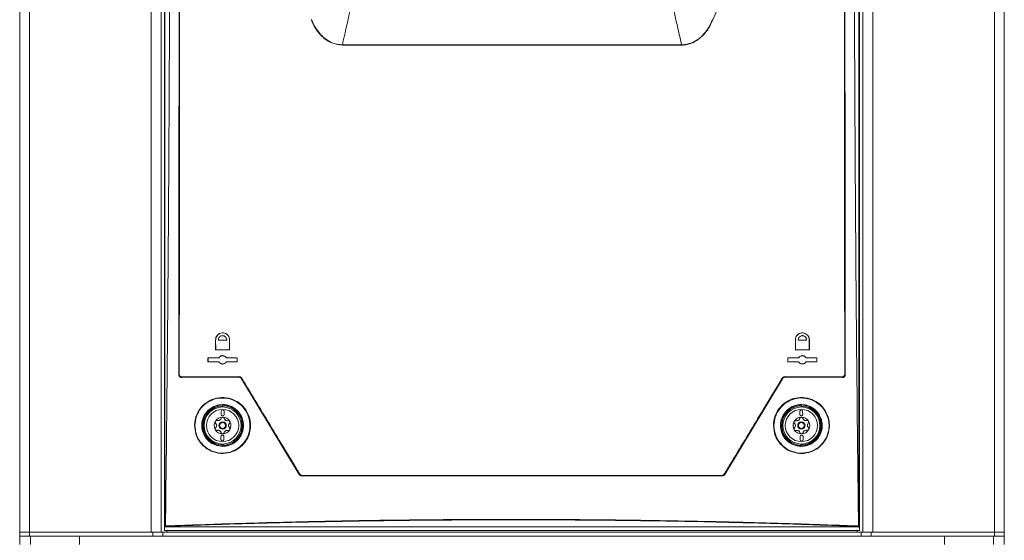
# Model space of a CAD drawing. Header units: millimetres. Extents: x 240 to 2023, y 154 to 1434.
# Tile 36 of 51: x 982 to 1312, y 636 to 810. Entities that reach past the tile are written whole.
import ezdxf

# ---------------------------------------------------------------- set-up
doc = ezdxf.new("R2010")
doc.units = ezdxf.units.MM
doc.header["$LTSCALE"] = 7.5

msp = doc.modelspace()

# ---------------------------------------------------------------- linework, layer by layer
at = {"color": 7, "linetype": 'Continuous', "lineweight": 15}
for p, q in [((981.68, 638.46), (981.68, 1401.16)), ((984.95, 1401.16), (984.95, 638.46)), ((1025.78, 1401.16), (1025.78, 638.46)), ((1029.05, 1401.16), (1029.05, 638.46)), ((1264.32, 638.46), (1264.32, 1401.16)), ((1267.59, 638.46), (1267.59, 1401.16)), ((1308.41, 638.46), (1308.41, 1401.16)), ((1311.68, 1401.16), (1311.68, 638.46)), ((1030.18, 640.06), (1030.18, 867.37)), ((1030.38, 867.4), (1030.38, 640.26)), ((1262.98, 640.26), (1262.98, 867.4)), ((1263.18, 867.37), (1263.18, 640.06)), ((1220.7, 825.95), (1214.04, 810.16)), ((1047.35, 699.62), (1047.35, 702.92)), ((1047.36, 702.92), (1047.35, 702.92)), ((1047.36, 702.92), (1047.37, 699.64)), ((1052.01, 702.92), (1052.03, 702.92)), ((1052.01, 699.62), (1052.01, 702.92)), ((1052.03, 702.92), (1052.03, 699.6)), ((1241.67, 699.6), (1241.66, 702.92)), ((1241.68, 702.92), (1241.66, 702.92)), ((1241.68, 702.92), (1241.69, 699.62)), ((1246.32, 699.64), (1246.33, 702.92)), ((1246.33, 702.92), (1246.35, 702.92)), ((1246.35, 702.92), (1246.34, 699.62)), ((1047.37, 699.64), (1047.35, 699.62)), ((1052.03, 699.6), (1047.35, 699.62)), ((1047.37, 699.64), (1052.01, 699.62)), ((1048.28, 702.82), (1048.29, 702.83)), ((1048.28, 702.82), (1051.07, 702.83)), ((1051.05, 702.85), (1048.29, 702.83)), ((1051.07, 702.83), (1051.05, 702.85)), ((1052.01, 699.62), (1052.03, 699.6)), ((1246.34, 699.62), (1241.67, 699.6)), ((1241.69, 699.62), (1241.67, 699.6)), ((1241.69, 699.62), (1246.32, 699.64)), ((1242.62, 702.83), (1242.64, 702.85)), ((1242.62, 702.83), (1245.42, 702.81)), ((1245.4, 702.83), (1242.64, 702.85)), ((1245.42, 702.81), (1245.4, 702.83)), ((1246.32, 699.64), (1246.34, 699.62)), ((1044.79, 696.86), (1048.44, 696.88)), ((1044.79, 695.59), (1044.79, 696.86)), ((1044.81, 696.84), (1044.79, 696.86)), ((1048.45, 696.86), (1044.81, 696.84)), ((1044.81, 696.84), (1044.81, 695.6)), ((1048.45, 696.86), (1048.44, 696.88)), ((1054.59, 696.89), (1050.92, 696.87)), ((1050.92, 696.87), (1050.93, 696.89)), ((1050.93, 696.89), (1054.61, 696.9)), ((1054.59, 696.89), (1054.61, 696.9)), ((1054.59, 695.56), (1054.59, 696.89)), ((1054.61, 696.9), (1054.61, 695.54)), ((1239.08, 696.9), (1242.77, 696.89)), ((1239.09, 695.54), (1239.08, 696.9)), ((1239.1, 696.89), (1239.08, 696.9)), ((1242.78, 696.87), (1239.1, 696.89)), ((1239.1, 696.89), (1239.1, 695.56)), ((1242.78, 696.87), (1242.77, 696.89)), ((1245.25, 696.86), (1245.26, 696.88)), ((1248.88, 696.84), (1245.25, 696.86)), ((1245.26, 696.88), (1248.9, 696.86)), ((1248.88, 696.84), (1248.9, 696.86)), ((1248.88, 695.61), (1248.88, 696.84)), ((1248.9, 696.86), (1248.9, 695.59)), ((1044.81, 695.6), (1044.79, 695.59)), ((1048.44, 695.57), (1044.79, 695.59)), ((1044.81, 695.6), (1048.45, 695.59)), ((1048.45, 695.59), (1048.44, 695.57)), ((1050.92, 695.58), (1050.93, 695.56)), ((1050.92, 695.58), (1054.59, 695.56)), ((1054.61, 695.54), (1050.93, 695.56)), ((1054.59, 695.56), (1054.61, 695.54)), ((1242.77, 695.56), (1239.09, 695.54)), ((1239.1, 695.56), (1239.09, 695.54)), ((1239.1, 695.56), (1242.78, 695.58)), ((1242.78, 695.58), (1242.77, 695.56)), ((1245.24, 695.59), (1248.88, 695.61)), ((1245.24, 695.59), (1245.26, 695.57)), ((1248.9, 695.59), (1245.26, 695.57)), ((1248.88, 695.61), (1248.9, 695.59)), ((1035.99, 690.28), (1055.14, 690.38)), ((1036.02, 690.49), (1055.14, 690.58)), ((1055.18, 690.45), (1036.06, 690.36)), ((1055.99, 689.9), (1075.39, 657.83)), ((1075.47, 657.83), (1056.03, 689.97)), ((1237.33, 689.97), (1217.9, 657.83)), ((1237.37, 689.9), (1217.98, 657.83)), ((1257.31, 690.36), (1238.19, 690.45)), ((1238.22, 690.58), (1257.35, 690.49)), ((1257.38, 690.28), (1238.23, 690.38)), ((1257.38, 690.28), (1257.31, 690.36)), ((1049.72, 680.8), (1049.68, 680.72)), ((1049.68, 680.72), (1049.68, 680.43)), ((1049.72, 680.8), (1049.72, 680.43)), ((1243.68, 680.72), (1243.64, 680.8)), ((1243.64, 680.43), (1243.64, 680.8)), ((1243.68, 680.43), (1243.68, 680.72)), ((1049.23, 678.93), (1049.22, 677.93)), ((1050.22, 677.92), (1050.23, 678.92)), ((1243.1, 678.91), (1243.12, 677.91)), ((1244.12, 677.93), (1244.1, 678.93)), ((1049.14, 670.53), (1049.13, 669.53)), ((1050.13, 669.52), (1050.14, 670.52)), ((1243.24, 670.52), (1243.26, 669.52)), ((1244.26, 669.53), (1244.24, 670.53)), ((1049.68, 668.01), (1049.68, 667.72)), ((1049.68, 667.72), (1049.72, 667.64)), ((1049.72, 668.01), (1049.72, 667.64)), ((1243.64, 667.64), (1243.64, 668.01)), ((1243.64, 667.64), (1243.68, 667.72)), ((1243.68, 667.72), (1243.68, 668.01)), ((1075.39, 657.83), (1075.47, 657.83)), ((1076.33, 657.35), (1076.25, 657.35)), ((1217.12, 657.35), (1217.04, 657.35)), ((1217.9, 657.83), (1217.98, 657.83)), ((1030.18, 640.06), (1030.38, 640.26)), ((1030.38, 640.26), (1030.54, 640.42)), ((1262.98, 640.26), (1030.38, 640.26)), ((1262.82, 640.42), (1262.98, 640.26)), ((1263.18, 640.06), (1262.98, 640.26)), ((981.68, 637.16), (981.68, 638.46)), ((984.95, 638.46), (981.68, 638.46)), ((984.95, 637.16), (981.68, 637.16)), ((981.68, 634.36), (981.68, 637.16)), ((984.95, 637.16), (984.95, 638.46)), ((1026.28, 638.46), (984.95, 638.46)), ((1026.28, 637.16), (984.95, 637.16)), ((1001.68, 637.16), (1001.68, 634.36)), ((1026.28, 638.46), (1026.28, 637.16)), ((1029.71, 638.46), (1026.28, 638.46)), ((1026.28, 637.16), (1029.71, 637.16)), ((1029.71, 638.46), (1029.71, 637.16)), ((1263.66, 638.46), (1029.71, 638.46)), ((1029.71, 637.16), (1263.66, 637.16)), ((1030.18, 639.06), (1030.18, 640.06)), ((1030.18, 639.06), (1263.18, 639.06)), ((1263.18, 640.06), (1263.18, 639.06)), ((1263.66, 638.46), (1263.66, 637.16)), ((1267.09, 638.46), (1263.66, 638.46)), ((1263.66, 637.16), (1267.09, 637.16)), ((1267.09, 637.16), (1267.09, 638.46)), ((1308.41, 638.46), (1267.09, 638.46)), ((1308.41, 637.16), (1267.09, 637.16)), ((1291.68, 634.36), (1291.68, 637.16)), ((1308.41, 637.16), (1308.41, 638.46)), ((1311.68, 638.46), (1308.41, 638.46)), ((1311.68, 637.16), (1308.41, 637.16)), ((1311.68, 637.16), (1311.68, 638.46)), ((1311.68, 634.36), (1311.68, 637.16))]:
    msp.add_line(p, q, dxfattribs=at)
at = {"color": 106, "linetype": 'Continuous', "lineweight": 15}
for p, q in [((985.28, 637.16), (985.28, 634.36)), ((1030.95, 638.46), (1030.95, 639.06)), ((1262.41, 639.06), (1262.41, 638.46)), ((1308.08, 637.16), (1308.08, 634.36))]:
    msp.add_line(p, q, dxfattribs=at)
at = {"color": 7, "linetype": 'Continuous', "lineweight": 15, "flags": 128}
for points in [[(1034.98, 691.28), (1035.02, 691.32), (1035.05, 691.35)], [(1036.06, 690.36), (1036.03, 690.32), (1036.02, 690.32), (1035.99, 690.28)], [(1055.14, 690.38), (1055.16, 690.41), (1055.16, 690.41), (1055.18, 690.45)], [(1056.03, 689.97), (1056.01, 689.93), (1055.99, 689.9)], [(1237.37, 689.9), (1237.35, 689.93), (1237.33, 689.97)], [(1238.19, 690.45), (1238.21, 690.41), (1238.23, 690.38)], [(1258.31, 691.35), (1258.35, 691.32), (1258.38, 691.28)]]:
    msp.add_lwpolyline(points, dxfattribs=at)
at = {"color": 7, "linetype": 'Continuous', "lineweight": 15}
for centre, radius in [((1049.68, 674.22), 6.21), ((1243.68, 674.22), 6.21), ((1049.68, 674.22), 5.41), ((1243.68, 674.22), 5.41), ((1049.68, 674.22), 1.25), ((1049.68, 674.22), 1), ((1243.68, 674.22), 1.25), ((1243.68, 674.22), 1)]:
    msp.add_circle(centre, radius, dxfattribs=at)
for centre, radius, start, end in [((1090.72, 801.67), 0.898, 174.3642, 180.4578), ((1202.64, 801.67), 0.899, 359.5469, 5.6356), ((1035.14, 691.68), 0.339, 255.0937, 273.3993), ((1036.17, 690.47), 0.16, 169.9297, 223.8873), ((1055.32, 690.56), 0.181, 170.7103, 217.5035), ((1056.35, 689.63), 0.462, 118.3123, 132.6346), ((1237.02, 689.63), 0.462, 47.3654, 61.6877), ((1238.05, 690.56), 0.181, 322.4965, 9.2897), ((1257.19, 690.47), 0.16, 316.124, 10.0591), ((1258.22, 691.68), 0.339, 266.5995, 284.9083), ((1049.68, 674.22), 6.5, 90, 270), ((1049.68, 674.22), 6.58, 270.3421, 89.6579), ((1243.68, 674.22), 6.58, 90.3421, 269.6579), ((1243.68, 674.22), 6.5, 270, 90), ((1049.68, 674.22), 2.8, 89.3932, 149.3932), ((1049.72, 677.92), 0.5, 179.3932, 359.3932), ((1049.73, 678.92), 0.5, 359.3932, 179.3932), ((1049.68, 674.22), 2.8, 29.3932, 89.3932), ((1243.68, 674.22), 2.8, 90.9531, 150.9531), ((1243.6, 678.92), 0.5, 0.9531, 180.9531), ((1243.62, 677.92), 0.5, 180.9531, 0.9531), ((1243.68, 674.22), 2.8, 30.9531, 90.9531), ((1049.68, 674.22), 2.8, 149.3932, 209.3932), ((1049.68, 674.22), 2.03, 176.9021, 181.8843), ((1046.59, 674.26), 1.07, 354.6436, 4.1428), ((1049.68, 674.22), 2.03, 116.9021, 121.8843), ((1048.16, 676.92), 1.07, 294.6436, 304.1428), ((1049.68, 674.22), 2.03, 56.9021, 61.8843), ((1051.25, 676.88), 1.07, 234.6436, 244.1428), ((1052.77, 674.19), 1.07, 174.6436, 184.1428), ((1049.68, 674.22), 2.03, 356.9021, 1.8843), ((1049.68, 674.22), 2.8, 329.3932, 29.3932), ((1243.68, 674.22), 2.8, 150.9531, 210.9531), ((1243.68, 674.22), 2.03, 178.462, 183.4442), ((1240.59, 674.17), 1.07, 356.2035, 5.7027), ((1243.68, 674.22), 2.03, 118.462, 123.4442), ((1242.09, 676.87), 1.07, 296.2035, 305.7027), ((1243.68, 674.22), 2.03, 58.462, 63.4442), ((1245.18, 676.92), 1.07, 236.2035, 245.7027), ((1246.77, 674.27), 1.07, 176.2035, 185.7027), ((1243.68, 674.22), 2.03, 358.462, 3.4442), ((1243.68, 674.22), 2.8, 330.9531, 30.9531), ((1049.68, 674.22), 2.8, 209.3932, 269.3932), ((1049.68, 674.22), 2.03, 236.9021, 241.8843), ((1048.11, 671.56), 1.07, 54.6436, 64.1428), ((1049.64, 670.52), 0.5, 359.3932, 179.3932), ((1049.68, 674.22), 2.8, 269.3932, 329.3932), ((1049.68, 674.22), 2.03, 296.9021, 301.8843), ((1051.2, 671.53), 1.07, 114.6436, 124.1428), ((1243.68, 674.22), 2.8, 210.9531, 270.9531), ((1243.68, 674.22), 2.03, 238.462, 243.4442), ((1242.18, 671.52), 1.07, 56.2035, 65.7027), ((1243.74, 670.52), 0.5, 0.9531, 180.9531), ((1243.68, 674.22), 2.8, 270.9531, 330.9531), ((1243.68, 674.22), 2.03, 298.462, 303.4442), ((1245.27, 671.57), 1.07, 116.2035, 125.7027), ((1049.63, 669.52), 0.5, 179.3932, 359.3932), ((1243.76, 669.52), 0.5, 180.9531, 0.9531), ((1076.17, 656.87), 1.19, 119.9503, 125.7418), ((1076.51, 657.46), 0.207, 171.3507, 211.0375), ((1216.86, 657.46), 0.207, 328.9625, 8.6493), ((1217.2, 656.87), 1.19, 54.2582, 60.0497)]:
    msp.add_arc(centre, radius, start, end, dxfattribs=at)
for points, knots in [([(1034.98, 691.28), (1035, 702.91), (1035.03, 726.16), (1035.07, 769.12), (1035.1, 820.16), (1035.11, 859.58), (1035.11, 879.29)], [0, 0, 0, 0, 0.185815, 0.371664, 0.68575, 1, 1, 1, 1]), ([(1258.38, 691.28), (1258.36, 706.85), (1258.33, 738.01), (1258.29, 781.06), (1258.27, 820.41), (1258.26, 851.91), (1258.25, 871.54), (1258.25, 879.29)], [0, 0, 0, 0, 0.248865, 0.497811, 0.687097, 0.876418, 1, 1, 1, 1]), ([(1032.03, 868.22), (1032, 852.35), (1031.95, 821.46), (1031.75, 775.56), (1031.46, 730.52), (1031.07, 685.51), (1030.73, 655.54), (1030.56, 640.56)], [0, 0, 0, 0, 0.2087347, 0.4064199, 0.6041051, 0.8020526, 1, 1, 1, 1]), ([(1035.05, 691.35), (1035.07, 706.06), (1035.11, 735.48), (1035.15, 779.69), (1035.17, 823.94), (1035.18, 853.46), (1035.18, 868.22)], [0, 0, 0, 0, 0.249854, 0.499708, 0.749854, 1, 1, 1, 1]), ([(1035.29, 868.22), (1035.29, 868.12), (1035.29, 867.62), (1035.29, 865.52), (1035.29, 857.12), (1035.29, 836.32), (1035.27, 804.33), (1035.24, 766.29), (1035.21, 728.62), (1035.18, 703.77), (1035.16, 691.34)], [0, 0, 0, 0, 0.001694, 0.008471, 0.03558, 0.144015, 0.360913, 0.577811, 0.788906, 1, 1, 1, 1]), ([(1258.2, 691.34), (1258.19, 703.19), (1258.16, 726.88), (1258.14, 751.8), (1258.12, 769.68), (1258.1, 794.95), (1258.08, 829), (1258.08, 858.25), (1258.07, 868.22)], [0, 0, 0, 0, 0.201218, 0.402436, 0.422843, 0.504469, 0.830992, 1, 1, 1, 1]), ([(1258.18, 868.22), (1258.19, 850.59), (1258.2, 815.33), (1258.23, 768.22), (1258.27, 726.89), (1258.3, 703.2), (1258.31, 691.35)], [0, 0, 0, 0, 0.2987192, 0.5975628, 0.7987624, 1, 1, 1, 1]), ([(1261.34, 868.22), (1261.35, 861.13), (1261.38, 836.81), (1261.51, 795.29), (1261.81, 743.67), (1262.23, 692.07), (1262.61, 657.73), (1262.81, 640.56)], [0, 0, 0, 0, 0.093361, 0.319824, 0.546286, 0.773143, 1, 1, 1, 1]), ([(1092.85, 815.23), (1092.64, 814.27), (1091.67, 809.77), (1090.64, 805.28), (1089.83, 801.76)], [0, 0, 0, 0, 0.212898, 1, 1, 1, 1]), ([(1203.54, 801.76), (1203.06, 803.83), (1202.25, 807.36), (1201.25, 811.85), (1200.72, 814.27), (1200.51, 815.23)], [0, 0, 0, 0, 0.463435, 0.787103, 1, 1, 1, 1]), ([(1089.82, 801.66), (1088.73, 801.78), (1086.53, 802.01), (1083.97, 803.61), (1082.13, 805.43), (1080.58, 807.51), (1079.79, 809.18), (1079.33, 810.16)], [0, 0, 0, 0, 0.2300334, 0.4595187, 0.6162983, 0.7733391, 1, 1, 1, 1]), ([(1079.45, 810.21), (1079.91, 809.23), (1080.68, 807.58), (1082.21, 805.5), (1084.03, 803.69), (1086.57, 802.1), (1088.74, 801.87), (1089.83, 801.76)], [0, 0, 0, 0, 0.227156, 0.384302, 0.541182, 0.770404, 1, 1, 1, 1]), ([(1203.54, 801.76), (1203.85, 801.76), (1204.74, 801.79), (1206.2, 802.1), (1208.37, 803), (1210.6, 804.77), (1212.59, 807.37), (1213.47, 809.26), (1213.91, 810.21)], [0, 0, 0, 0, 0.0656677, 0.1901125, 0.3146196, 0.5611197, 0.7802325, 1, 1, 1, 1]), ([(1214.04, 810.16), (1213.59, 809.21), (1212.69, 807.31), (1210.67, 804.69), (1208.43, 802.92), (1206.24, 802.01), (1204.76, 801.7), (1203.85, 801.67), (1203.54, 801.66)], [0, 0, 0, 0, 0.219413, 0.43818, 0.684821, 0.809548, 0.934214, 1, 1, 1, 1]), ([(1203.54, 801.66), (1198.28, 801.66), (1187.75, 801.66), (1171.84, 801.65), (1155.87, 801.65), (1141.01, 801.65), (1127.32, 801.65), (1114.8, 801.66), (1102.29, 801.66), (1093.98, 801.66), (1089.82, 801.66)], [0, 0, 0, 0, 0.139555, 0.279111, 0.419521, 0.559932, 0.669741, 0.779551, 0.889775, 1, 1, 1, 1]), ([(1089.83, 801.76), (1093.97, 801.76), (1102.25, 801.76), (1114.74, 801.76), (1127.28, 801.76), (1140.96, 801.76), (1155.77, 801.76), (1171.71, 801.76), (1187.65, 801.76), (1198.24, 801.76), (1203.54, 801.76)], [0, 0, 0, 0, 0.1098104, 0.219621, 0.3298447, 0.4400686, 0.5796254, 0.7191823, 0.8595912, 1, 1, 1, 1]), ([(1047.35, 702.92), (1047.37, 703.18), (1047.42, 703.7), (1047.81, 704.39), (1048.39, 704.93), (1049.14, 705.25), (1049.96, 705.3), (1050.75, 705.07), (1051.41, 704.58), (1051.86, 703.91), (1052.02, 703.32), (1052.03, 703), (1052.03, 702.92)], [0, 0, 0, 0, 0.104651, 0.209209, 0.316255, 0.426765, 0.539371, 0.651669, 0.761361, 0.867459, 0.970676, 1, 1, 1, 1]), ([(1052.01, 702.92), (1051.99, 703.18), (1051.94, 703.68), (1051.57, 704.36), (1051.01, 704.89), (1050.3, 705.21), (1049.51, 705.29), (1048.73, 705.09), (1048.05, 704.64), (1047.57, 703.98), (1047.38, 703.36), (1047.37, 703.01), (1047.36, 702.92)], [0, 0, 0, 0, 0.1023099, 0.20462, 0.3071917, 0.4119526, 0.5200217, 0.6312412, 0.7440295, 0.8558877, 0.9646231, 1, 1, 1, 1]), ([(1051.07, 702.83), (1051.07, 702.85), (1051.08, 703.03), (1051.03, 703.36), (1050.81, 703.77), (1050.48, 704.09), (1050.06, 704.29), (1049.59, 704.34), (1049.11, 704.23), (1048.7, 703.97), (1048.4, 703.57), (1048.27, 703.16), (1048.28, 702.91), (1048.28, 702.82)], [0, 0, 0, 0, 0.014624, 0.11386, 0.211861, 0.310065, 0.410364, 0.513852, 0.620377, 0.728433, 0.835648, 0.939934, 1, 1, 1, 1]), ([(1048.29, 702.83), (1048.3, 702.97), (1048.3, 703.26), (1048.49, 703.68), (1048.8, 704.02), (1049.21, 704.25), (1049.69, 704.33), (1050.17, 704.24), (1050.59, 703.99), (1050.89, 703.63), (1051.05, 703.22), (1051.05, 702.96), (1051.05, 702.85)], [0, 0, 0, 0, 0.090704, 0.190914, 0.293222, 0.39893, 0.507194, 0.615941, 0.722793, 0.826283, 0.926587, 1, 1, 1, 1]), ([(1241.66, 702.92), (1241.69, 703.18), (1241.74, 703.69), (1242.11, 704.37), (1242.68, 704.91), (1243.39, 705.23), (1244.18, 705.31), (1244.97, 705.11), (1245.66, 704.65), (1246.14, 703.99), (1246.33, 703.37), (1246.34, 703.01), (1246.35, 702.92)], [0, 0, 0, 0, 0.102302, 0.204606, 0.307172, 0.411931, 0.520004, 0.63123, 0.744027, 0.855892, 0.964627, 1, 1, 1, 1]), ([(1246.33, 702.92), (1246.3, 703.18), (1246.25, 703.7), (1245.87, 704.38), (1245.29, 704.91), (1244.55, 705.23), (1243.74, 705.28), (1242.95, 705.05), (1242.29, 704.57), (1241.85, 703.9), (1241.69, 703.32), (1241.68, 702.99), (1241.68, 702.92)], [0, 0, 0, 0, 0.10461, 0.209126, 0.316154, 0.426685, 0.539349, 0.651714, 0.76145, 0.867549, 0.970728, 1, 1, 1, 1]), ([(1245.42, 702.81), (1245.42, 702.84), (1245.43, 703.02), (1245.38, 703.35), (1245.17, 703.76), (1244.83, 704.09), (1244.4, 704.3), (1243.91, 704.35), (1243.43, 704.22), (1243.02, 703.94), (1242.74, 703.55), (1242.62, 703.16), (1242.62, 702.92), (1242.62, 702.83)], [0, 0, 0, 0, 0.016192, 0.11419, 0.213316, 0.315473, 0.420986, 0.528731, 0.636484, 0.741933, 0.843909, 0.942904, 1, 1, 1, 1]), ([(1242.64, 702.85), (1242.64, 702.98), (1242.65, 703.27), (1242.84, 703.68), (1243.14, 704.02), (1243.54, 704.25), (1244, 704.33), (1244.47, 704.26), (1244.9, 704.03), (1245.22, 703.66), (1245.4, 703.24), (1245.4, 702.96), (1245.4, 702.83)], [0, 0, 0, 0, 0.089188, 0.187933, 0.286569, 0.386942, 0.49038, 0.597037, 0.70568, 0.81403, 0.919802, 1, 1, 1, 1]), ([(1048.44, 696.88), (1048.52, 697.01), (1048.69, 697.27), (1049.09, 697.53), (1049.57, 697.66), (1050.06, 697.61), (1050.51, 697.4), (1050.79, 697.13), (1050.9, 696.94), (1050.93, 696.89)], [0, 0, 0, 0, 0.148262, 0.305854, 0.46685, 0.629448, 0.789984, 0.945777, 1, 1, 1, 1]), ([(1050.92, 696.87), (1050.88, 696.94), (1050.76, 697.14), (1050.47, 697.4), (1050.05, 697.59), (1049.58, 697.64), (1049.11, 697.52), (1048.7, 697.26), (1048.53, 696.99), (1048.45, 696.86)], [0, 0, 0, 0, 0.076142, 0.222735, 0.372503, 0.527076, 0.686217, 0.847631, 1, 1, 1, 1]), ([(1242.77, 696.89), (1242.85, 697.01), (1243.01, 697.26), (1243.4, 697.52), (1243.85, 697.65), (1244.34, 697.62), (1244.79, 697.43), (1245.1, 697.15), (1245.22, 696.94), (1245.26, 696.88)], [0, 0, 0, 0, 0.14049, 0.290236, 0.443108, 0.600987, 0.762637, 0.924972, 1, 1, 1, 1]), ([(1245.25, 696.86), (1245.2, 696.93), (1245.08, 697.14), (1244.78, 697.41), (1244.34, 697.6), (1243.85, 697.63), (1243.38, 697.49), (1243, 697.22), (1242.85, 696.98), (1242.78, 696.87)], [0, 0, 0, 0, 0.085579, 0.238713, 0.396831, 0.557964, 0.718651, 0.875534, 1, 1, 1, 1]), ([(1050.93, 695.56), (1050.84, 695.43), (1050.67, 695.17), (1050.26, 694.91), (1049.79, 694.79), (1049.29, 694.84), (1048.85, 695.06), (1048.57, 695.33), (1048.46, 695.52), (1048.44, 695.57)], [0, 0, 0, 0, 0.148425, 0.306224, 0.467299, 0.63003, 0.790857, 0.946992, 1, 1, 1, 1]), ([(1048.45, 695.59), (1048.46, 695.56), (1048.55, 695.39), (1048.78, 695.14), (1049.18, 694.9), (1049.64, 694.81), (1050.12, 694.87), (1050.55, 695.1), (1050.8, 695.37), (1050.9, 695.54), (1050.92, 695.58)], [0, 0, 0, 0, 0.034189, 0.180397, 0.329208, 0.482683, 0.641014, 0.802313, 0.963236, 1, 1, 1, 1]), ([(1245.26, 695.57), (1245.18, 695.45), (1245.01, 695.19), (1244.63, 694.93), (1244.17, 694.8), (1243.69, 694.82), (1243.24, 695.01), (1242.93, 695.29), (1242.81, 695.5), (1242.77, 695.56)], [0, 0, 0, 0, 0.140694, 0.290601, 0.443798, 0.602059, 0.763955, 0.926371, 1, 1, 1, 1]), ([(1242.78, 695.58), (1242.8, 695.55), (1242.89, 695.38), (1243.12, 695.12), (1243.54, 694.89), (1244.02, 694.81), (1244.5, 694.89), (1244.92, 695.14), (1245.15, 695.41), (1245.23, 695.57), (1245.24, 695.59)], [0, 0, 0, 0, 0.034652, 0.186491, 0.343248, 0.50381, 0.665271, 0.824073, 0.977817, 1, 1, 1, 1]), ([(1035.99, 690.28), (1035.87, 690.3), (1035.64, 690.32), (1035.33, 690.5), (1035.11, 690.76), (1035, 691.04), (1034.99, 691.21), (1034.98, 691.28)], [0, 0, 0, 0, 0.224971, 0.450264, 0.667076, 0.87327, 1, 1, 1, 1]), ([(1036.06, 690.36), (1035.94, 690.37), (1035.71, 690.39), (1035.4, 690.57), (1035.18, 690.83), (1035.07, 691.11), (1035.06, 691.28), (1035.05, 691.35)], [0, 0, 0, 0, 0.223236, 0.447748, 0.664932, 0.872202, 1, 1, 1, 1]), ([(1035.16, 691.34), (1035.17, 691.28), (1035.17, 691.13), (1035.27, 690.9), (1035.46, 690.67), (1035.72, 690.52), (1035.92, 690.5), (1036.02, 690.49)], [0, 0, 0, 0, 0.127247, 0.33355, 0.550241, 0.775268, 1, 1, 1, 1]), ([(1055.14, 690.58), (1055.27, 690.57), (1055.53, 690.55), (1055.89, 690.35), (1056.05, 690.14), (1056.13, 690.03)], [0, 0, 0, 0, 0.335227, 0.670764, 1, 1, 1, 1]), ([(1055.99, 689.9), (1055.93, 689.98), (1055.8, 690.16), (1055.49, 690.34), (1055.26, 690.36), (1055.14, 690.38)], [0, 0, 0, 0, 0.319137, 0.638026, 1, 1, 1, 1]), ([(1056.03, 689.97), (1055.97, 690.06), (1055.83, 690.24), (1055.52, 690.41), (1055.29, 690.43), (1055.18, 690.45)], [0, 0, 0, 0, 0.328169, 0.663662, 1, 1, 1, 1]), ([(1056.13, 690.03), (1056.18, 689.95), (1056.44, 689.52), (1057.52, 687.73), (1061.87, 680.55), (1068.09, 670.27), (1073.49, 661.35), (1075.57, 657.9)], [0, 0, 0, 0, 0.00798, 0.039901, 0.167585, 0.678342, 1, 1, 1, 1]), ([(1217.79, 657.9), (1217.85, 657.99), (1218.1, 658.41), (1219.19, 660.21), (1223.54, 667.39), (1229.76, 677.68), (1235.15, 686.59), (1237.24, 690.03)], [0, 0, 0, 0, 0.00798, 0.039901, 0.167586, 0.678342, 1, 1, 1, 1]), ([(1237.24, 690.03), (1237.31, 690.13), (1237.47, 690.34), (1237.82, 690.54), (1238.08, 690.57), (1238.22, 690.58)], [0, 0, 0, 0, 0.319105, 0.637993, 1, 1, 1, 1]), ([(1238.19, 690.45), (1238.07, 690.43), (1237.84, 690.41), (1237.53, 690.23), (1237.4, 690.05), (1237.33, 689.97)], [0, 0, 0, 0, 0.363155, 0.681946, 1, 1, 1, 1]), ([(1238.23, 690.38), (1238.12, 690.36), (1237.89, 690.34), (1237.58, 690.17), (1237.44, 689.99), (1237.37, 689.9)], [0, 0, 0, 0, 0.335259, 0.670856, 1, 1, 1, 1]), ([(1258.31, 691.35), (1258.3, 691.25), (1258.28, 691.03), (1258.13, 690.74), (1257.89, 690.52), (1257.61, 690.38), (1257.4, 690.36), (1257.31, 690.36)], [0, 0, 0, 0, 0.202094, 0.404135, 0.606143, 0.813787, 1, 1, 1, 1]), ([(1257.35, 690.49), (1257.43, 690.5), (1257.6, 690.51), (1257.85, 690.63), (1258.05, 690.82), (1258.18, 691.07), (1258.2, 691.25), (1258.2, 691.34)], [0, 0, 0, 0, 0.187514, 0.395838, 0.597628, 0.798826, 1, 1, 1, 1]), ([(1258.38, 691.28), (1258.37, 691.17), (1258.35, 690.96), (1258.2, 690.67), (1257.96, 690.45), (1257.68, 690.31), (1257.48, 690.29), (1257.38, 690.28)], [0, 0, 0, 0, 0.2009086, 0.4018208, 0.6033514, 0.8115599, 1, 1, 1, 1]), ([(1040.3, 674.23), (1040.3, 674.32), (1040.32, 675.41), (1040.73, 677.53), (1042.26, 680.23), (1044.63, 682.33), (1047.64, 683.57), (1050.94, 683.71), (1054.11, 682.7), (1056.71, 680.7), (1058.45, 678), (1059.09, 675.36), (1059.04, 672.69), (1058.28, 670.06), (1056.43, 667.47), (1053.82, 665.61), (1050.69, 664.71), (1047.39, 664.93), (1044.36, 666.27), (1042.01, 668.54), (1040.55, 671.32), (1040.38, 673.3), (1040.3, 674.23)], [0, 0, 0, 0, 0.004318, 0.055083, 0.107008, 0.160928, 0.216763, 0.273486, 0.329621, 0.384079, 0.436702, 0.48813, 0.517914, 0.571035, 0.624094, 0.678302, 0.733946, 0.790347, 0.846368, 0.900849, 0.953299, 1, 1, 1, 1]), ([(1040.41, 674.22), (1040.49, 673.3), (1040.66, 671.36), (1042.09, 668.62), (1044.4, 666.39), (1047.39, 665.07), (1050.63, 664.85), (1053.72, 665.73), (1056.29, 667.56), (1058.1, 670.12), (1058.86, 672.7), (1058.91, 675.33), (1058.28, 677.93), (1056.56, 680.58), (1054, 682.55), (1050.89, 683.55), (1047.63, 683.41), (1044.66, 682.19), (1042.35, 680.12), (1040.74, 677.39), (1040.52, 675.3), (1040.41, 674.22)], [0, 0, 0, 0, 0.046671, 0.099091, 0.153563, 0.2096, 0.266037, 0.32172, 0.375955, 0.429018, 0.482123, 0.51189, 0.563285, 0.61588, 0.670332, 0.726485, 0.783247, 0.839125, 0.893073, 0.945003, 1, 1, 1, 1]), ([(1234.3, 674.24), (1234.39, 675.2), (1234.57, 677.18), (1236.02, 679.9), (1238.24, 682.07), (1241.07, 683.4), (1244.21, 683.76), (1247.37, 683.05), (1250.15, 681.27), (1252.17, 678.64), (1253.04, 675.86), (1253.1, 673.08), (1252.43, 670.41), (1250.75, 667.82), (1248.33, 665.89), (1245.38, 664.83), (1242.17, 664.78), (1239.06, 665.84), (1236.5, 667.92), (1234.67, 670.82), (1234.43, 673.08), (1234.3, 674.24)], [0, 0, 0, 0, 0.0481875, 0.0995637, 0.1507905, 0.2028219, 0.2563996, 0.3117503, 0.368327, 0.4248269, 0.4797808, 0.5133812, 0.5642062, 0.6150143, 0.6662432, 0.7190711, 0.7737949, 0.8298923, 0.8862745, 0.9418044, 1, 1, 1, 1]), ([(1234.49, 674.23), (1234.49, 674.14), (1234.5, 673.02), (1234.73, 671.88), (1235.49, 669.9), (1236.63, 668), (1239.18, 665.96), (1242.23, 664.92), (1245.39, 664.96), (1248.3, 666.01), (1250.68, 667.91), (1252.33, 670.46), (1252.99, 673.08), (1252.93, 675.82), (1252.07, 678.55), (1250.08, 681.15), (1247.35, 682.89), (1244.24, 683.6), (1241.15, 683.25), (1238.37, 681.93), (1236.18, 679.8), (1234.75, 677.13), (1234.57, 675.17), (1234.49, 674.23)], [0, 0, 0, 0, 0.0042769, 0.0576051, 0.0582426, 0.1137646, 0.1701628, 0.2262903, 0.281043, 0.3338836, 0.3851024, 0.4358793, 0.4866637, 0.520241, 0.5751744, 0.6316824, 0.688289, 0.7436745, 0.7972744, 0.8493062, 0.9005113, 0.9518501, 1, 1, 1, 1]), ([(1042.71, 674.23), (1042.72, 674.56), (1042.77, 675.64), (1043.35, 677.44), (1044.72, 679.33), (1046.68, 680.69), (1049.04, 681.34), (1051.51, 681.14), (1053.75, 680.11), (1055.49, 678.4), (1056.39, 676.55), (1056.78, 674.57), (1056.63, 672.55), (1055.7, 670.39), (1054.12, 668.63), (1052.01, 667.48), (1049.6, 667.09), (1047.17, 667.56), (1045.05, 668.82), (1043.52, 670.7), (1042.8, 672.61), (1042.73, 673.8), (1042.71, 674.23)], [0, 0, 0, 0, 0.0222924, 0.0733983, 0.126012, 0.1806459, 0.2368955, 0.2935506, 0.3492008, 0.4030184, 0.4551124, 0.485503, 0.5376888, 0.5898382, 0.6430501, 0.6978871, 0.7539856, 0.8104082, 0.8659182, 0.9195821, 0.9713505, 1, 1, 1, 1]), ([(1042.9, 674.24), (1042.92, 673.82), (1042.99, 672.65), (1043.69, 670.78), (1045.19, 668.95), (1047.26, 667.71), (1049.63, 667.26), (1052, 667.64), (1054.06, 668.77), (1055.61, 670.48), (1056.51, 672.59), (1056.66, 674.58), (1056.29, 676.51), (1055.4, 678.33), (1053.7, 679.99), (1051.5, 681), (1049.09, 681.2), (1046.78, 680.56), (1044.87, 679.23), (1043.53, 677.38), (1042.96, 675.62), (1042.91, 674.56), (1042.9, 674.24)], [0, 0, 0, 0, 0.028628, 0.080379, 0.133981, 0.189478, 0.245912, 0.30204, 0.356907, 0.41014, 0.462294, 0.514468, 0.544846, 0.596917, 0.650719, 0.706373, 0.763053, 0.819339, 0.874004, 0.926629, 0.977721, 1, 1, 1, 1]), ([(1236.66, 674.22), (1236.66, 674.46), (1236.7, 675.48), (1237.19, 677.22), (1238.5, 679.15), (1240.36, 680.54), (1242.58, 681.27), (1244.96, 681.24), (1247.25, 680.4), (1249.14, 678.81), (1250.23, 676.89), (1250.71, 674.83), (1250.62, 672.75), (1249.78, 670.6), (1248.3, 668.83), (1246.32, 667.63), (1244.02, 667.11), (1241.62, 667.39), (1239.41, 668.48), (1237.72, 670.28), (1236.79, 672.31), (1236.7, 673.67), (1236.66, 674.22)], [0, 0, 0, 0, 0.0164558, 0.0683075, 0.1194359, 0.1708401, 0.2234411, 0.2777814, 0.3337468, 0.3904298, 0.4463961, 0.4821487, 0.5330861, 0.5840402, 0.6348152, 0.6865555, 0.7400561, 0.795347, 0.851693, 0.9079178, 0.9629488, 1, 1, 1, 1]), ([(1236.77, 674.23), (1236.81, 673.69), (1236.9, 672.37), (1237.47, 671.13), (1238.34, 669.81), (1239.47, 668.62), (1241.63, 667.55), (1243.97, 667.28), (1246.22, 667.78), (1248.16, 668.96), (1249.61, 670.69), (1250.43, 672.8), (1250.52, 674.83), (1250.05, 676.84), (1248.98, 678.72), (1247.13, 680.28), (1244.9, 681.1), (1242.57, 681.14), (1240.39, 680.42), (1238.58, 679.05), (1237.3, 677.17), (1236.81, 675.46), (1236.78, 674.47), (1236.77, 674.23)], [0, 0, 0, 0, 0.037044, 0.091219, 0.092092, 0.148339, 0.204717, 0.260034, 0.313544, 0.36527, 0.416011, 0.466922, 0.517822, 0.553561, 0.60953, 0.66624, 0.722241, 0.776609, 0.829219, 0.880614, 0.931721, 0.98355, 1, 1, 1, 1]), ([(1049.19, 676.63), (1049.15, 676.52), (1049.07, 676.31), (1048.89, 676.12), (1048.78, 676.05), (1048.76, 676.03)], [0, 0, 0, 0, 0.4712838, 0.9100456, 1, 1, 1, 1]), ([(1049.71, 677.02), (1049.7, 677.02), (1049.63, 677.02), (1049.51, 677), (1049.36, 676.91), (1049.24, 676.78), (1049.21, 676.68), (1049.19, 676.63)], [0, 0, 0, 0, 0.037503, 0.282657, 0.528356, 0.778933, 1, 1, 1, 1]), ([(1050.22, 676.62), (1050.2, 676.68), (1050.16, 676.79), (1050.03, 676.93), (1049.87, 677.01), (1049.76, 677.02), (1049.71, 677.02)], [0, 0, 0, 0, 0.26487, 0.530072, 0.787641, 1, 1, 1, 1]), ([(1050.64, 676.01), (1050.55, 676.09), (1050.38, 676.24), (1050.26, 676.47), (1050.23, 676.6), (1050.22, 676.62)], [0, 0, 0, 0, 0.446532, 0.891931, 1, 1, 1, 1]), ([(1243.12, 676.62), (1243.09, 676.51), (1243.01, 676.29), (1242.84, 676.1), (1242.73, 676.02), (1242.71, 676.01)], [0, 0, 0, 0, 0.471278, 0.910051, 1, 1, 1, 1]), ([(1243.63, 677.02), (1243.62, 677.02), (1243.56, 677.02), (1243.43, 676.99), (1243.28, 676.9), (1243.17, 676.77), (1243.14, 676.67), (1243.12, 676.62)], [0, 0, 0, 0, 0.037499, 0.282661, 0.528351, 0.778926, 1, 1, 1, 1]), ([(1244.15, 676.63), (1244.13, 676.69), (1244.09, 676.8), (1243.95, 676.93), (1243.79, 677.01), (1243.68, 677.02), (1243.63, 677.02)], [0, 0, 0, 0, 0.264883, 0.530075, 0.787638, 1, 1, 1, 1]), ([(1244.59, 676.04), (1244.5, 676.11), (1244.32, 676.26), (1244.2, 676.48), (1244.16, 676.61), (1244.15, 676.63)], [0, 0, 0, 0, 0.446531, 0.891934, 1, 1, 1, 1]), ([(1047.33, 673.49), (1047.29, 673.45), (1047.21, 673.35), (1047.16, 673.17), (1047.17, 673), (1047.22, 672.89), (1047.24, 672.85)], [0, 0, 0, 0, 0.264871, 0.530066, 0.78764, 1, 1, 1, 1]), ([(1047.27, 675.65), (1047.26, 675.64), (1047.23, 675.58), (1047.19, 675.46), (1047.19, 675.29), (1047.25, 675.12), (1047.32, 675.04), (1047.35, 675)], [0, 0, 0, 0, 0.037508, 0.282658, 0.52836, 0.778926, 1, 1, 1, 1]), ([(1047.87, 675.89), (1047.81, 675.9), (1047.69, 675.92), (1047.51, 675.87), (1047.36, 675.78), (1047.3, 675.69), (1047.27, 675.65)], [0, 0, 0, 0, 0.264878, 0.530075, 0.787636, 1, 1, 1, 1]), ([(1047.65, 674.16), (1047.63, 674.04), (1047.59, 673.82), (1047.44, 673.61), (1047.35, 673.51), (1047.33, 673.49)], [0, 0, 0, 0, 0.446523, 0.891934, 1, 1, 1, 1]), ([(1047.35, 675), (1047.42, 674.91), (1047.56, 674.74), (1047.64, 674.49), (1047.65, 674.36), (1047.65, 674.33)], [0, 0, 0, 0, 0.471275, 0.910044, 1, 1, 1, 1]), ([(1048.61, 675.95), (1048.5, 675.91), (1048.28, 675.83), (1048.03, 675.85), (1047.9, 675.88), (1047.87, 675.89)], [0, 0, 0, 0, 0.446526, 0.891933, 1, 1, 1, 1]), ([(1051.52, 675.85), (1051.41, 675.83), (1051.18, 675.8), (1050.93, 675.86), (1050.81, 675.91), (1050.79, 675.92)], [0, 0, 0, 0, 0.471276, 0.910044, 1, 1, 1, 1]), ([(1052.12, 675.6), (1052.11, 675.6), (1052.08, 675.66), (1052, 675.76), (1051.84, 675.84), (1051.68, 675.88), (1051.57, 675.86), (1051.52, 675.85)], [0, 0, 0, 0, 0.037511, 0.282657, 0.528348, 0.778924, 1, 1, 1, 1]), ([(1051.71, 674.29), (1051.73, 674.4), (1051.77, 674.63), (1051.91, 674.84), (1052.01, 674.93), (1052.03, 674.95)], [0, 0, 0, 0, 0.446534, 0.8919334, 1, 1, 1, 1]), ([(1052.01, 673.44), (1051.94, 673.53), (1051.79, 673.71), (1051.72, 673.96), (1051.71, 674.09), (1051.71, 674.11)], [0, 0, 0, 0, 0.471285, 0.910043, 1, 1, 1, 1]), ([(1052.09, 672.8), (1052.09, 672.8), (1052.13, 672.86), (1052.17, 672.98), (1052.16, 673.16), (1052.11, 673.32), (1052.04, 673.4), (1052.01, 673.44)], [0, 0, 0, 0, 0.037508, 0.282657, 0.528351, 0.778932, 1, 1, 1, 1]), ([(1052.03, 674.95), (1052.07, 675), (1052.14, 675.09), (1052.19, 675.27), (1052.19, 675.45), (1052.14, 675.55), (1052.12, 675.6)], [0, 0, 0, 0, 0.264884, 0.530079, 0.787641, 1, 1, 1, 1]), ([(1241.23, 675.58), (1241.23, 675.57), (1241.2, 675.52), (1241.16, 675.39), (1241.17, 675.22), (1241.22, 675.06), (1241.29, 674.98), (1241.33, 674.94)], [0, 0, 0, 0, 0.037508, 0.282662, 0.528357, 0.778932, 1, 1, 1, 1]), ([(1241.35, 673.43), (1241.31, 673.38), (1241.24, 673.29), (1241.19, 673.1), (1241.21, 672.93), (1241.26, 672.83), (1241.28, 672.78)], [0, 0, 0, 0, 0.264874, 0.530068, 0.787639, 1, 1, 1, 1]), ([(1241.83, 675.84), (1241.77, 675.85), (1241.65, 675.87), (1241.47, 675.82), (1241.32, 675.72), (1241.26, 675.62), (1241.23, 675.58)], [0, 0, 0, 0, 0.264878, 0.530069, 0.787633, 1, 1, 1, 1]), ([(1241.33, 674.94), (1241.4, 674.85), (1241.55, 674.68), (1241.63, 674.43), (1241.65, 674.3), (1241.65, 674.28)], [0, 0, 0, 0, 0.471279, 0.910048, 1, 1, 1, 1]), ([(1241.65, 674.1), (1241.63, 673.99), (1241.6, 673.76), (1241.46, 673.55), (1241.37, 673.45), (1241.35, 673.43)], [0, 0, 0, 0, 0.446528, 0.891932, 1, 1, 1, 1]), ([(1242.56, 675.92), (1242.45, 675.88), (1242.24, 675.8), (1241.99, 675.8), (1241.85, 675.83), (1241.83, 675.84)], [0, 0, 0, 0, 0.446534, 0.891938, 1, 1, 1, 1]), ([(1245.48, 675.9), (1245.36, 675.88), (1245.14, 675.84), (1244.89, 675.89), (1244.76, 675.94), (1244.74, 675.95)], [0, 0, 0, 0, 0.471275, 0.910039, 1, 1, 1, 1]), ([(1246.08, 675.66), (1246.08, 675.67), (1246.04, 675.73), (1245.95, 675.82), (1245.8, 675.9), (1245.63, 675.93), (1245.52, 675.91), (1245.48, 675.9)], [0, 0, 0, 0, 0.037506, 0.282661, 0.528352, 0.778934, 1, 1, 1, 1]), ([(1245.71, 674.34), (1245.72, 674.46), (1245.76, 674.68), (1245.9, 674.9), (1245.99, 675), (1246.01, 675.02)], [0, 0, 0, 0, 0.4465321, 0.8919311, 1, 1, 1, 1]), ([(1246.03, 673.51), (1245.95, 673.59), (1245.81, 673.76), (1245.73, 674.01), (1245.71, 674.15), (1245.71, 674.17)], [0, 0, 0, 0, 0.471279, 0.910048, 1, 1, 1, 1]), ([(1246.01, 675.02), (1246.04, 675.06), (1246.12, 675.16), (1246.16, 675.34), (1246.15, 675.52), (1246.1, 675.62), (1246.08, 675.66)], [0, 0, 0, 0, 0.264874, 0.530068, 0.787639, 1, 1, 1, 1]), ([(1246.13, 672.86), (1246.13, 672.87), (1246.16, 672.93), (1246.2, 673.05), (1246.19, 673.23), (1246.14, 673.39), (1246.06, 673.47), (1246.03, 673.51)], [0, 0, 0, 0, 0.037512, 0.282657, 0.52835, 0.778934, 1, 1, 1, 1]), ([(1047.24, 672.85), (1047.24, 672.84), (1047.28, 672.78), (1047.36, 672.69), (1047.52, 672.6), (1047.68, 672.57), (1047.79, 672.59), (1047.84, 672.59)], [0, 0, 0, 0, 0.037506, 0.282662, 0.528352, 0.778932, 1, 1, 1, 1]), ([(1047.84, 672.59), (1047.95, 672.61), (1048.17, 672.65), (1048.43, 672.59), (1048.55, 672.53), (1048.57, 672.52)], [0, 0, 0, 0, 0.471277, 0.910044, 1, 1, 1, 1]), ([(1048.72, 672.43), (1048.81, 672.36), (1048.98, 672.21), (1049.09, 671.98), (1049.13, 671.85), (1049.14, 671.82)], [0, 0, 0, 0, 0.446532, 0.891929, 1, 1, 1, 1]), ([(1049.14, 671.82), (1049.16, 671.77), (1049.2, 671.65), (1049.33, 671.52), (1049.49, 671.44), (1049.6, 671.43), (1049.65, 671.42)], [0, 0, 0, 0, 0.264883, 0.530071, 0.78764, 1, 1, 1, 1]), ([(1049.65, 671.42), (1049.66, 671.42), (1049.72, 671.42), (1049.85, 671.45), (1050, 671.54), (1050.11, 671.67), (1050.15, 671.77), (1050.17, 671.81)], [0, 0, 0, 0, 0.037513, 0.282665, 0.528353, 0.778935, 1, 1, 1, 1]), ([(1050.17, 671.81), (1050.21, 671.92), (1050.29, 672.13), (1050.47, 672.32), (1050.58, 672.4), (1050.6, 672.41)], [0, 0, 0, 0, 0.4712805, 0.9100462, 1, 1, 1, 1]), ([(1050.75, 672.5), (1050.86, 672.54), (1051.07, 672.61), (1051.33, 672.6), (1051.46, 672.56), (1051.49, 672.56)], [0, 0, 0, 0, 0.446531, 0.891925, 1, 1, 1, 1]), ([(1051.49, 672.56), (1051.55, 672.54), (1051.67, 672.52), (1051.85, 672.57), (1052, 672.67), (1052.06, 672.76), (1052.09, 672.8)], [0, 0, 0, 0, 0.264868, 0.530065, 0.787636, 1, 1, 1, 1]), ([(1241.28, 672.78), (1241.28, 672.78), (1241.32, 672.72), (1241.41, 672.63), (1241.56, 672.54), (1241.73, 672.51), (1241.83, 672.53), (1241.88, 672.54)], [0, 0, 0, 0, 0.037506, 0.282661, 0.528353, 0.778934, 1, 1, 1, 1]), ([(1241.88, 672.54), (1242, 672.57), (1242.22, 672.61), (1242.47, 672.55), (1242.6, 672.5), (1242.62, 672.49)], [0, 0, 0, 0, 0.471277, 0.910042, 1, 1, 1, 1]), ([(1242.77, 672.41), (1242.86, 672.33), (1243.04, 672.19), (1243.16, 671.97), (1243.2, 671.84), (1243.2, 671.81)], [0, 0, 0, 0, 0.446531, 0.891934, 1, 1, 1, 1]), ([(1243.2, 671.81), (1243.23, 671.75), (1243.27, 671.64), (1243.41, 671.51), (1243.56, 671.43), (1243.68, 671.43), (1243.73, 671.42)], [0, 0, 0, 0, 0.264878, 0.530074, 0.787645, 1, 1, 1, 1]), ([(1243.73, 671.42), (1243.73, 671.42), (1243.8, 671.43), (1243.92, 671.46), (1244.07, 671.55), (1244.18, 671.68), (1244.22, 671.78), (1244.23, 671.83)], [0, 0, 0, 0, 0.03751, 0.2826676, 0.5283554, 0.7789369, 1, 1, 1, 1]), ([(1244.23, 671.83), (1244.27, 671.94), (1244.35, 672.15), (1244.52, 672.34), (1244.63, 672.42), (1244.65, 672.44)], [0, 0, 0, 0, 0.471282, 0.910045, 1, 1, 1, 1]), ([(1244.8, 672.53), (1244.9, 672.57), (1245.12, 672.65), (1245.37, 672.64), (1245.5, 672.61), (1245.53, 672.61)], [0, 0, 0, 0, 0.446525, 0.891938, 1, 1, 1, 1]), ([(1245.53, 672.61), (1245.59, 672.6), (1245.71, 672.58), (1245.89, 672.63), (1246.04, 672.73), (1246.1, 672.82), (1246.13, 672.86)], [0, 0, 0, 0, 0.264879, 0.530071, 0.787641, 1, 1, 1, 1]), ([(1076.25, 657.35), (1076.14, 657.36), (1075.91, 657.39), (1075.6, 657.56), (1075.46, 657.74), (1075.39, 657.83)], [0, 0, 0, 0, 0.332773, 0.66578, 1, 1, 1, 1]), ([(1076.33, 657.35), (1076.22, 657.36), (1075.99, 657.39), (1075.68, 657.56), (1075.54, 657.74), (1075.47, 657.83)], [0, 0, 0, 0, 0.331935, 0.664821, 1, 1, 1, 1]), ([(1075.57, 657.9), (1075.63, 657.82), (1075.75, 657.66), (1076.01, 657.52), (1076.21, 657.5), (1076.3, 657.49)], [0, 0, 0, 0, 0.334486, 0.667341, 1, 1, 1, 1]), ([(1076.25, 657.35), (1082.77, 657.35), (1095.8, 657.35), (1115.54, 657.35), (1135.34, 657.35), (1155.5, 657.35), (1175.95, 657.35), (1196.63, 657.35), (1210.29, 657.35), (1217.12, 657.35)], [0, 0, 0, 0, 0.139999, 0.28, 0.420001, 0.560003, 0.70667, 0.853336, 1, 1, 1, 1]), ([(1076.3, 657.49), (1080.9, 657.49), (1091.66, 657.49), (1108.72, 657.49), (1127.42, 657.49), (1144.6, 657.49), (1160.19, 657.49), (1174.29, 657.49), (1188.43, 657.49), (1202.74, 657.49), (1212.25, 657.49), (1217.06, 657.49)], [0, 0, 0, 0, 0.099013, 0.231436, 0.363937, 0.49636, 0.595438, 0.694516, 0.795443, 0.89637, 1, 1, 1, 1]), ([(1217.04, 657.35), (1209.93, 657.35), (1195.72, 657.35), (1176.72, 657.35), (1160.19, 657.35), (1144.6, 657.35), (1127.43, 657.35), (1108.73, 657.35), (1091.68, 657.35), (1080.93, 657.35), (1076.33, 657.35)], [0, 0, 0, 0, 0.152735, 0.305469, 0.404549, 0.503629, 0.636055, 0.768559, 0.900985, 1, 1, 1, 1]), ([(1217.9, 657.83), (1217.83, 657.75), (1217.7, 657.57), (1217.39, 657.39), (1217.16, 657.36), (1217.04, 657.35)], [0, 0, 0, 0, 0.322109, 0.643444, 1, 1, 1, 1]), ([(1217.06, 657.49), (1217.17, 657.5), (1217.36, 657.52), (1217.62, 657.67), (1217.74, 657.82), (1217.79, 657.9)], [0, 0, 0, 0, 0.3573008, 0.6785785, 1, 1, 1, 1]), ([(1217.98, 657.83), (1217.91, 657.75), (1217.78, 657.57), (1217.47, 657.39), (1217.24, 657.36), (1217.12, 657.35)], [0, 0, 0, 0, 0.321359, 0.642532, 1, 1, 1, 1]), ([(1262.82, 640.42), (1256, 640.67), (1242.35, 641.18), (1222.87, 641.71), (1204.64, 642.11), (1187.72, 642.37), (1168.81, 642.57), (1147.92, 642.66), (1125.12, 642.58), (1102.4, 642.34), (1079.86, 641.94), (1061.29, 641.47), (1046.62, 641.01), (1037.6, 640.69), (1032.27, 640.49), (1030.54, 640.42)], [0, 0, 0, 0, 0.090727, 0.181454, 0.253707, 0.325997, 0.39825, 0.494766, 0.591281, 0.687796, 0.784311, 0.880647, 0.928798, 0.976949, 1, 1, 1, 1]), ([(1030.54, 640.42), (1030.54, 640.43), (1030.55, 640.44), (1030.56, 640.47), (1030.56, 640.52), (1030.56, 640.55), (1030.56, 640.56)], [0, 0, 0, 0, 0.277597, 0.555645, 0.817384, 1, 1, 1, 1]), ([(1030.56, 640.56), (1032.27, 640.63), (1037.58, 640.83), (1046.58, 641.14), (1061.26, 641.6), (1079.84, 642.07), (1102.38, 642.48), (1125.11, 642.72), (1147.92, 642.79), (1168.81, 642.71), (1187.73, 642.51), (1204.66, 642.24), (1222.89, 641.85), (1242.35, 641.31), (1255.99, 640.81), (1262.81, 640.56)], [0, 0, 0, 0, 0.022783, 0.070961, 0.119139, 0.215529, 0.312098, 0.408668, 0.505237, 0.601807, 0.6741, 0.746431, 0.818725, 0.909362, 1, 1, 1, 1]), ([(1262.81, 640.56), (1262.81, 640.54), (1262.81, 640.51), (1262.81, 640.47), (1262.82, 640.44), (1262.82, 640.43), (1262.82, 640.42), (1262.82, 640.42)], [0, 0, 0, 0, 0.224505, 0.448458, 0.685009, 0.943836, 1, 1, 1, 1])]:
    msp.add_open_spline(points, degree=3, knots=knots, dxfattribs=at)

doc.saveas('drawing.dxf')
